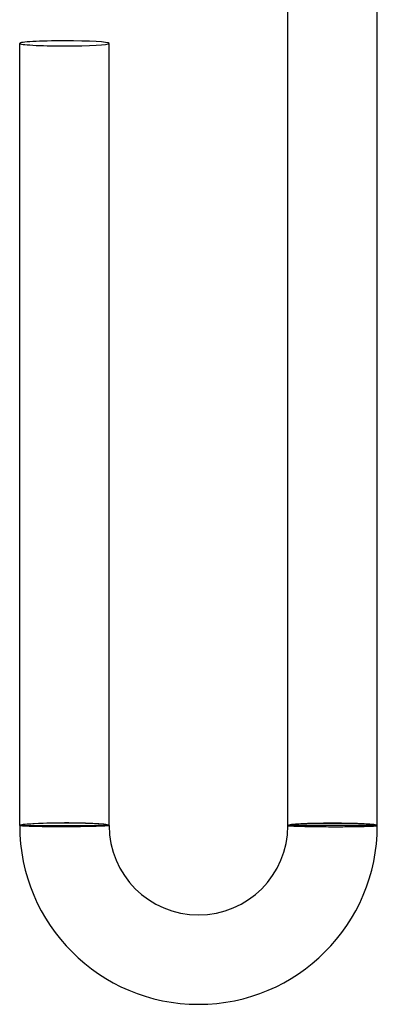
# Model space of a CAD drawing. Header units: millimetres. Extents: x -485 to 485, y -485 to 485.
# Tile 14 of 110: x -14 to 2, y -485 to -441. Entities that reach past the tile are written whole.
import ezdxf

# ---------------------------------------------------------------- set-up
doc = ezdxf.new("R2010")
doc.units = ezdxf.units.MM
doc.layers.add('HIDDEN', color=7, linetype='Continuous')
doc.layers.add('THICK', color=7, linetype='Continuous')

msp = doc.modelspace()

# ---------------------------------------------------------------- linework, layer by layer
at = {"layer": 'HIDDEN'}
for p, q in [((-14, -477), (-13.9, -477)), ((-13.9, -477), (-10.1, -477)), ((-10.1, -477), (-10, -477)), ((-1.9, -477), (-2, -477)), ((1.9, -477), (-1.9, -477)), ((2, -477), (1.9, -477))]:
    msp.add_line(p, q, dxfattribs=at)
for centre, major_axis, ratio, start_param, end_param in [((-12, -477), (-2, 0), 0.05705, -1.570796, 0), ((-12, -477), (-1.9, 0), 0.05705, -3.141593, 0), ((-12, -477), (-2, 0), 0.05705, -3.141593, -1.570796), ((0, -477), (-2, 0), 0.051215, -1.570796, 0), ((0, -477), (1.9, 0), 0.051215, 0, 3.141593), ((0, -477), (-2, 0), 0.051215, -3.141593, -1.570796)]:
    msp.add_ellipse(centre, major_axis=major_axis, ratio=ratio, start_param=start_param, end_param=end_param, dxfattribs=at)
at = {"layer": 'THICK'}
for p, q in [((-2, -477), (-2, -439.995)), ((2, -477), (2, -439.995)), ((-14, -477), (-14, -442)), ((-10, -477), (-10, -442)), ((-13.998, -477.003), (-14, -477)), ((-13.991, -477.006), (-13.998, -477.003)), ((-13.98, -477.009), (-13.991, -477.006)), ((-13.964, -477.012), (-13.98, -477.009)), ((-13.944, -477.014), (-13.964, -477.012)), ((-13.919, -477.017), (-13.944, -477.014)), ((-13.89, -477.02), (-13.919, -477.017)), ((-13.857, -477.023), (-13.89, -477.02)), ((-13.819, -477.025), (-13.857, -477.023)), ((-13.777, -477.028), (-13.819, -477.025)), ((-13.732, -477.03), (-13.777, -477.028)), ((-13.682, -477.033), (-13.732, -477.03)), ((-13.629, -477.035), (-13.682, -477.033)), ((-13.572, -477.037), (-13.629, -477.035)), ((-13.511, -477.039), (-13.572, -477.037)), ((-13.447, -477.042), (-13.511, -477.039)), ((-13.38, -477.043), (-13.447, -477.042)), ((-13.31, -477.045), (-13.38, -477.043)), ((-13.236, -477.047), (-13.31, -477.045)), ((-13.16, -477.049), (-13.236, -477.047)), ((-13.081, -477.05), (-13.16, -477.049)), ((-13, -477.051), (-13.081, -477.05)), ((-12.916, -477.053), (-13, -477.051)), ((-12.831, -477.054), (-12.916, -477.053)), ((-12.743, -477.055), (-12.831, -477.054)), ((-12.654, -477.055), (-12.743, -477.055)), ((-12.563, -477.056), (-12.654, -477.055)), ((-12.471, -477.057), (-12.563, -477.056)), ((-12.378, -477.057), (-12.471, -477.057)), ((-12.284, -477.057), (-12.378, -477.057)), ((-12.19, -477.057), (-12.284, -477.057)), ((-12.095, -477.057), (-12.19, -477.057)), ((-12, -477.057), (-12.095, -477.057)), ((-11.908, -477.057), (-12, -477.057)), ((-11.815, -477.056), (-11.908, -477.057)), ((-11.723, -477.056), (-11.815, -477.056)), ((-11.632, -477.055), (-11.723, -477.056)), ((-11.542, -477.054), (-11.632, -477.055)), ((-11.453, -477.054), (-11.542, -477.054)), ((-11.365, -477.053), (-11.453, -477.054)), ((-11.278, -477.052), (-11.365, -477.053)), ((-11.192, -477.05), (-11.278, -477.052)), ((-11.109, -477.049), (-11.192, -477.05)), ((-11.027, -477.048), (-11.109, -477.049)), ((-10.947, -477.046), (-11.027, -477.048)), ((-10.87, -477.045), (-10.947, -477.046)), ((-10.795, -477.043), (-10.87, -477.045)), ((-10.723, -477.041), (-10.795, -477.043)), ((-10.653, -477.04), (-10.723, -477.041)), ((-10.586, -477.038), (-10.653, -477.04)), ((-10.522, -477.036), (-10.586, -477.038)), ((-10.461, -477.034), (-10.522, -477.036)), ((-10.404, -477.032), (-10.461, -477.034)), ((-10.35, -477.03), (-10.404, -477.032)), ((-10.3, -477.028), (-10.35, -477.03)), ((-10.253, -477.025), (-10.3, -477.028)), ((-10.21, -477.023), (-10.253, -477.025)), ((-10.171, -477.021), (-10.21, -477.023)), ((-10.135, -477.019), (-10.171, -477.021)), ((-10.104, -477.016), (-10.135, -477.019)), ((-10.076, -477.014), (-10.104, -477.016)), ((-10.053, -477.012), (-10.076, -477.014)), ((-10.034, -477.009), (-10.053, -477.012)), ((-10.019, -477.007), (-10.034, -477.009)), ((-10.009, -477.005), (-10.019, -477.007)), ((-10.002, -477.002), (-10.009, -477.005)), ((-10, -477), (-10.002, -477.002)), ((-2, -477), (-1.998, -477.002)), ((-1.998, -477.002), (-1.991, -477.004)), ((-1.991, -477.004), (-1.98, -477.007)), ((-1.98, -477.007), (-1.964, -477.009)), ((-1.964, -477.009), (-1.944, -477.011)), ((-1.944, -477.011), (-1.919, -477.013)), ((-1.919, -477.013), (-1.89, -477.015)), ((-1.89, -477.015), (-1.857, -477.017)), ((-1.857, -477.017), (-1.819, -477.019)), ((-1.819, -477.019), (-1.778, -477.021)), ((-1.778, -477.021), (-1.732, -477.023)), ((-1.732, -477.023), (-1.682, -477.025)), ((-1.682, -477.025), (-1.629, -477.027)), ((-1.629, -477.027), (-1.572, -477.029)), ((-1.572, -477.029), (-1.512, -477.031)), ((-1.512, -477.031), (-1.448, -477.033)), ((-1.448, -477.033), (-1.38, -477.035)), ((-1.38, -477.035), (-1.31, -477.036)), ((-1.31, -477.036), (-1.236, -477.038)), ((-1.236, -477.038), (-1.16, -477.04)), ((-1.16, -477.04), (-1.081, -477.041)), ((-1.081, -477.041), (-1, -477.042)), ((-1, -477.042), (-0.917, -477.044)), ((-0.917, -477.044), (-0.831, -477.045)), ((-0.831, -477.045), (-0.743, -477.046)), ((-0.743, -477.046), (-0.654, -477.047)), ((-0.654, -477.047), (-0.563, -477.048)), ((-0.563, -477.048), (-0.471, -477.049)), ((-0.471, -477.049), (-0.378, -477.049)), ((-0.378, -477.049), (-0.284, -477.05)), ((-0.284, -477.05), (-0.19, -477.051)), ((-0.19, -477.051), (-0.095, -477.051)), ((-0.095, -477.051), (0, -477.051)), ((0, -477.051), (0.092, -477.051)), ((0.092, -477.051), (0.185, -477.051)), ((0.185, -477.051), (0.277, -477.051)), ((0.277, -477.051), (0.368, -477.051)), ((0.368, -477.051), (0.458, -477.051)), ((0.458, -477.051), (0.547, -477.05)), ((0.547, -477.05), (0.635, -477.05)), ((0.635, -477.05), (0.722, -477.049)), ((0.722, -477.049), (0.808, -477.048)), ((0.808, -477.048), (0.891, -477.047)), ((0.891, -477.047), (0.973, -477.046)), ((0.973, -477.046), (1.053, -477.045)), ((1.053, -477.045), (1.13, -477.044)), ((1.13, -477.044), (1.205, -477.043)), ((1.205, -477.043), (1.277, -477.041)), ((1.277, -477.041), (1.347, -477.04)), ((1.347, -477.04), (1.414, -477.038)), ((1.414, -477.038), (1.478, -477.036)), ((1.478, -477.036), (1.538, -477.035)), ((1.538, -477.035), (1.596, -477.033)), ((1.596, -477.033), (1.65, -477.031)), ((1.65, -477.031), (1.7, -477.029)), ((1.7, -477.029), (1.747, -477.027)), ((1.747, -477.027), (1.79, -477.024)), ((1.79, -477.024), (1.829, -477.022)), ((1.829, -477.022), (1.865, -477.02)), ((1.865, -477.02), (1.896, -477.017)), ((1.896, -477.017), (1.924, -477.015)), ((1.924, -477.015), (1.947, -477.013)), ((1.947, -477.013), (1.966, -477.01)), ((1.966, -477.01), (1.981, -477.008)), ((1.981, -477.008), (1.991, -477.005)), ((1.991, -477.005), (1.998, -477.003)), ((1.998, -477.003), (2, -477))]:
    msp.add_line(p, q, dxfattribs=at)
for radius in [8, 4]:
    msp.add_arc((-6, -477), radius, 180, 0, dxfattribs=at)
for start_param, end_param in [(1.570796, 3.141593), (0, 1.570796), (-3.141593, -1.570796), (-1.570796, 0)]:
    msp.add_ellipse((-12, -442), major_axis=(2, 0), ratio=0.05705, start_param=start_param, end_param=end_param, dxfattribs=at)

doc.saveas('drawing.dxf')
